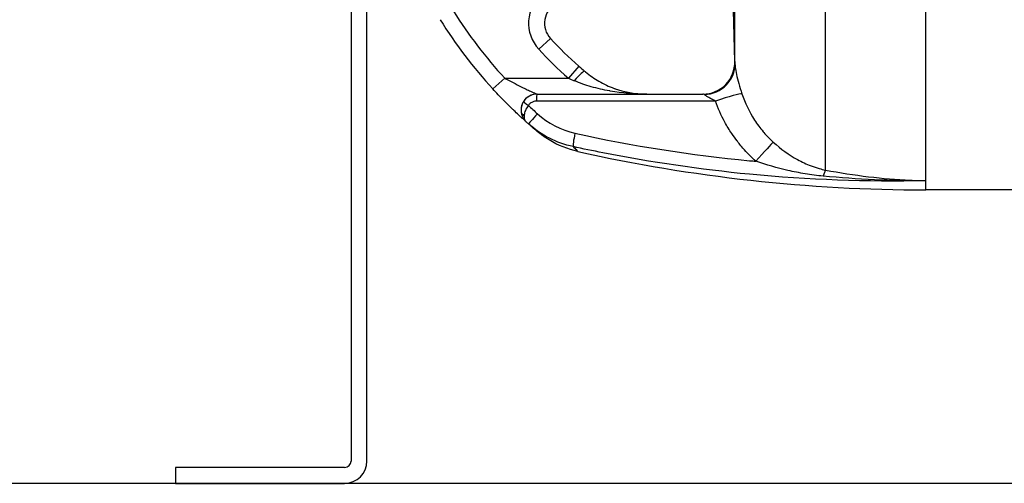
# Model space of a CAD drawing. Header units: millimetres. Extents: x 0 to 8400, y 0 to 5940.
# Tile 27 of 54: x 880 to 1189, y 3593 to 3738. Entities that reach past the tile are written whole.
import ezdxf

# ---------------------------------------------------------------- set-up
doc = ezdxf.new("R2010")
doc.units = ezdxf.units.MM
doc.header["$LTSCALE"] = 20
doc.layers.add('02-LINIE-035', color=2, linetype='CONTINUOUS')
doc.layers.add('03-LINIE-050', color=3, linetype='CONTINUOUS')

msp = doc.modelspace()

# ---------------------------------------------------------------- linework, layer by layer
at = {"layer": '02-LINIE-035'}
for p, q in [((1132.78, 3691.34), (1132.78, 3944.92)), ((1104.44, 3724.67), (1104.44, 3911.59)), ((984.19, 3868.13), (984.19, 3600.13)), ((989.19, 3600.13), (989.19, 3868.13)), ((1103.07, 3772.59), (1104.31, 3725.34)), ((1164.19, 3688), (1164.19, 3761.5)), ((1046.65, 3732.62), (1042.98, 3729.23)), ((1104.39, 3725.39), (1104.31, 3725.4)), ((1055.58, 3723.87), (1052.26, 3720.13)), ((1028.64, 3716.75), (1032.32, 3720.13)), ((1032.32, 3720.13), (1052.26, 3720.13)), ((1042.44, 3715.13), (1042.45, 3715.13)), ((1042.45, 3715.13), (1094.4, 3715.13)), ((1164.19, 3685.13), (1164.19, 3688)), ((1198.31, 3685.13), (1164.19, 3685.13)), ((929.19, 3598.13), (929.19, 3593.13)), ((982.19, 3598.13), (929.19, 3598.13)), ((929.19, 3593.13), (982.19, 3593.13))]:
    msp.add_line(p, q, dxfattribs=at)
for centre, radius, start, end in [((1051.79, 3737.37), 12, 129.8488, 222.7389), ((1139.19, 3818.13), 145, 212.0754, 222.5211), ((1051.79, 3737.37), 7, 118.8325, 222.7389), ((1139.19, 3818.13), 150, 212.0754, 222.5211), ((1139.19, 3818.13), 126, 222.7389, 228.4253), ((1139.19, 3818.13), 131, 222.7389, 228.4253), ((1042.44, 3710.13), 5, 90, 180.9252), ((1164.19, 4185.13), 500, 257.4174, 270), ((982.19, 3600.13), 7, 270, 0), ((982.19, 3600.13), 2, 270, 0)]:
    msp.add_arc(centre, radius, start, end, dxfattribs=at)
for centre, major_axis, ratio, start_param, end_param in [((1094.4, 3725.13), (0, -10), 0.999978, 0, 1.596108), ((1054.12, 3718.52), (3.25, 3.8), 0.105656, 0, 1.44771), ((1094.44, 3724.42), (9.99, 0.46), 0.941438, 4.704327, 6.260479), ((1060.14, 3721.39), (-23.96, 9.36), 0.162972, 1.299884, 1.380622), ((1042.45, 3713.13), (0, 2), 0.105084, 0, 1.673623), ((1097.28, 3711.92), (9.44, 3.3), 0.061815, 0.116703, 1.438231), ((1039.95, 3711.8), (-1.66, 1.12), 0.145795, 0.008816, 1.542827), ((1141.08, 3819.12), (67.28, -131.55), 0.999934, 5.054648, 5.080664), ((1039.47, 3709.74), (-1.98, -0.26), 0.601883, 0, 0.942653), ((1042.79, 3710.96), (-3.91, -4.24), 0.861739, 5.660318, 5.721192), ((1039.5, 3709.55), (-1.96, -0.39), 0.620947, 0, 0.865115), ((1042.92, 3710.84), (-3.93, -4.22), 0.529098, 5.661266, 5.722081), ((1043.1, 3709.55), (-3.31, -3.74), 0.004968, 4.865162, 6.283185), ((1139.17, 3818.12), (-72.6, 131.25), 0.999897, 1.904208, 1.911943), ((1054.85, 3703.51), (-1.06, -4.89), 0.076337, 4.85735, 6.145479), ((1109.95, 3692.78), (6.63, 7.48), 0.0082, 0.211435, 1.403277), ((1131.11, 3681.75), (1.88, 9.82), 0.074371, 0.232232, 0.687786)]:
    msp.add_ellipse(centre, major_axis=major_axis, ratio=ratio, start_param=start_param, end_param=end_param, dxfattribs=at)
for points in [[(1104.39, 3725.39), (1104.4, 3725.39), (1104.42, 3725.15), (1104.44, 3724.67)], [(1055.58, 3723.87), (1056.17, 3723.35), (1056.77, 3722.83), (1057.36, 3722.32)], [(1057.36, 3722.32), (1057.45, 3722.25), (1057.54, 3722.17), (1057.63, 3722.1)], [(1042.45, 3715.13), (1040.8, 3715.13), (1039.21, 3714.29), (1038.29, 3712.92)], [(1094.8, 3715.02), (1094.66, 3715.09), (1094.53, 3715.13), (1094.4, 3715.13)], [(1042.58, 3708.99), (1045.93, 3705.99), (1049.94, 3703.85), (1054.33, 3702.88)], [(1053.75, 3698.68), (1048.55, 3699.79), (1043.77, 3702.27), (1039.79, 3705.8)], [(1041.75, 3704.09), (1041.54, 3704.28), (1041.26, 3704.51), (1040.95, 3704.78)], [(1041.74, 3704.11), (1041.53, 3704.28), (1041.28, 3704.49), (1041, 3704.74)], [(1055.27, 3697.14), (1055.27, 3697.14), (1055.27, 3697.14), (1055.27, 3697.14)], [(1164.19, 3688), (1153.49, 3687.92), (1142.77, 3688.41), (1132.1, 3689.43)]]:
    msp.add_open_spline(points, degree=3, dxfattribs=at)
for points, knots in [([(1104.44, 3724.67), (1104.47, 3724.17), (1104.57, 3723.07), (1104.93, 3721.33), (1105.29, 3719.59), (1105.92, 3717.37), (1106.63, 3715.26)], [0, 0, 0, 0, 0.5, 0.5, 0.5, 1, 1, 1, 1]), ([(1032.32, 3720.13), (1033.41, 3719.54), (1034.48, 3718.98), (1035.56, 3718.43), (1036.41, 3717.99), (1037.27, 3717.56), (1038.1, 3717.16), (1038.29, 3717.07), (1038.49, 3716.97), (1038.68, 3716.88), (1039.16, 3716.65), (1039.63, 3716.42), (1040.09, 3716.21), (1040.33, 3716.1), (1040.57, 3715.99), (1040.79, 3715.88), (1040.96, 3715.8), (1041.13, 3715.73), (1041.28, 3715.66), (1041.51, 3715.55), (1041.73, 3715.46), (1041.91, 3715.37), (1041.99, 3715.34), (1042.06, 3715.3), (1042.13, 3715.27), (1042.32, 3715.19), (1042.44, 3715.13), (1042.44, 3715.13)], [0, 0, 0, 0, 0.279238, 0.279238, 0.279238, 0.5, 0.5, 0.5, 0.552002, 0.552002, 0.552002, 0.681286, 0.681286, 0.681286, 0.75, 0.75, 0.75, 0.800923, 0.800923, 0.800923, 0.875, 0.875, 0.875, 0.906681, 0.906681, 0.906681, 1, 1, 1, 1]), ([(1076.85, 3715.13), (1073.02, 3715.13), (1069.17, 3715.44), (1065.37, 3716.1), (1065.28, 3716.12), (1065.2, 3716.13), (1065.12, 3716.15), (1063.23, 3716.48), (1061.33, 3716.91), (1059.45, 3717.45), (1057.64, 3717.97), (1055.87, 3718.58), (1054.12, 3719.33)], [0, 0, 0, 0, 0.5, 0.5, 0.5, 0.510879, 0.510879, 0.510879, 0.760128, 0.760128, 0.760128, 1, 1, 1, 1]), ([(1057.63, 3722.1), (1058.97, 3720.98), (1060.39, 3720), (1063.38, 3718.27), (1064.98, 3717.53), (1066.58, 3716.95)], [0, 0, 0, 0, 0.529178, 0.529178, 1.103805, 1.103805, 1.103805, 1.103805]), ([(1038.92, 3706.58), (1038.88, 3706.61), (1038.83, 3706.65), (1038.78, 3706.7), (1038.57, 3706.89), (1038.27, 3707.16), (1037.91, 3707.49), (1037.69, 3707.69), (1037.46, 3707.9), (1037.21, 3708.13), (1037.04, 3708.29), (1036.86, 3708.46), (1036.67, 3708.64), (1036.21, 3709.07), (1035.72, 3709.53), (1035.21, 3710.02), (1035.01, 3710.22), (1034.8, 3710.42), (1034.59, 3710.62), (1033.75, 3711.44), (1032.87, 3712.32), (1031.98, 3713.22), (1030.87, 3714.36), (1029.76, 3715.54), (1028.64, 3716.75)], [0, 0, 0, 0, 0.03379, 0.03379, 0.03379, 0.169557, 0.169557, 0.169557, 0.25, 0.25, 0.25, 0.306466, 0.306466, 0.306466, 0.444259, 0.444259, 0.444259, 0.5, 0.5, 0.5, 0.721826, 0.721826, 0.721826, 1, 1, 1, 1]), ([(1066.58, 3716.95), (1066.65, 3716.92), (1066.72, 3716.89), (1066.79, 3716.87), (1066.83, 3716.86), (1066.86, 3716.85), (1066.89, 3716.83), (1066.91, 3716.83), (1066.94, 3716.82), (1066.96, 3716.81)], [0.4841756, 0.4841756, 0.4841756, 0.4841756, 0.49512044, 0.49512044, 0.49512044, 0.5, 0.5, 0.5, 0.50377446, 0.50377446, 0.50377446, 0.50377446]), ([(1066.96, 3716.81), (1069.66, 3715.87), (1072.37, 3715.34), (1075.7, 3715.15), (1076.27, 3715.13), (1076.85, 3715.13)], [0, 0, 0, 0, 0.967435, 0.967435, 1.166742, 1.166742, 1.166742, 1.166742]), ([(1098.33, 3712.93), (1097.89, 3713.14), (1097.47, 3713.36), (1097.05, 3713.59), (1096.7, 3713.78), (1096.35, 3713.98), (1096.03, 3714.18), (1096.02, 3714.19), (1096.02, 3714.19), (1096.01, 3714.2), (1095.75, 3714.36), (1095.5, 3714.53), (1095.29, 3714.68), (1095.28, 3714.69), (1095.28, 3714.69), (1095.27, 3714.69), (1095.09, 3714.82), (1094.94, 3714.94), (1094.8, 3715.02)], [0, 0, 0, 0, 0.315553, 0.315553, 0.315553, 0.583864, 0.583864, 0.583864, 0.589444, 0.589444, 0.589444, 0.809999, 0.809999, 0.809999, 0.814148, 0.814148, 0.814148, 1, 1, 1, 1]), ([(1106.63, 3715.26), (1107.62, 3712.36), (1108.93, 3709.6), (1110.59, 3707.02), (1111, 3706.38), (1111.43, 3705.75), (1111.88, 3705.14), (1112.33, 3704.53), (1112.79, 3703.94), (1113.28, 3703.36), (1113.36, 3703.27), (1113.43, 3703.18), (1113.51, 3703.1), (1114.41, 3702.05), (1115.39, 3701.05), (1116.43, 3700.11)], [0, 0, 0, 0, 0.504061, 0.504061, 0.504061, 0.628889, 0.628889, 0.628889, 0.753092, 0.753092, 0.753092, 0.772384, 0.772384, 0.772384, 1, 1, 1, 1]), ([(1038.29, 3712.92), (1037.93, 3712.38), (1037.68, 3711.78), (1037.55, 3711.17), (1037.43, 3710.6), (1037.41, 3710.03), (1037.48, 3709.48)], [0, 0, 0, 0, 0.517352, 0.517352, 0.517352, 1, 1, 1, 1]), ([(1039.74, 3711.59), (1039.35, 3711.08), (1039.04, 3710.55), (1038.81, 3710.02), (1038.6, 3709.53), (1038.48, 3709.06), (1038.43, 3708.62)], [0, 0, 0, 0, 0.517979, 0.517979, 0.517979, 1, 1, 1, 1]), ([(1042.24, 3712.93), (1041.9, 3712.93), (1041.56, 3712.87), (1041.24, 3712.76), (1040.92, 3712.64), (1040.62, 3712.47), (1040.35, 3712.26), (1040.12, 3712.07), (1039.91, 3711.84), (1039.74, 3711.59)], [0, 0, 0, 0, 0.346227, 0.346227, 0.346227, 0.692595, 0.692595, 0.692595, 1, 1, 1, 1]), ([(1098.33, 3712.93), (1092.44, 3712.93), (1086.55, 3712.93), (1067.85, 3712.93), (1055.05, 3712.93), (1042.24, 3712.93)], [0, 0, 0, 0, 0.315066, 0.315066, 1, 1, 1, 1]), ([(1105.2, 3700.36), (1105.17, 3700.39), (1105.14, 3700.43), (1105.12, 3700.46), (1104.53, 3701.21), (1103.98, 3701.98), (1103.44, 3702.77), (1102.66, 3703.94), (1101.93, 3705.14), (1101.26, 3706.37), (1100.11, 3708.47), (1099.14, 3710.66), (1098.33, 3712.93)], [0, 0, 0, 0, 0.009223, 0.009223, 0.009223, 0.207241, 0.207241, 0.207241, 0.5, 0.5, 0.5, 1, 1, 1, 1]), ([(1037.54, 3709.17), (1037.61, 3708.77), (1037.73, 3708.38), (1037.89, 3708.04), (1038.03, 3707.71), (1038.2, 3707.41), (1038.4, 3707.15), (1038.48, 3707.04), (1038.57, 3706.93), (1038.66, 3706.83), (1038.71, 3706.78), (1038.75, 3706.74), (1038.79, 3706.69), (1038.81, 3706.67), (1038.84, 3706.65), (1038.86, 3706.63), (1038.87, 3706.62), (1038.88, 3706.61), (1038.89, 3706.6), (1038.89, 3706.6), (1038.9, 3706.59), (1038.9, 3706.59), (1038.91, 3706.59), (1038.91, 3706.58), (1038.91, 3706.58), (1038.91, 3706.58), (1038.92, 3706.58), (1038.92, 3706.58)], [0, 0, 0, 0, 0.372379, 0.372379, 0.372379, 0.720983, 0.720983, 0.720983, 0.867591, 0.867591, 0.867591, 0.935969, 0.935969, 0.935969, 0.968822, 0.968822, 0.968822, 0.98477, 0.98477, 0.98477, 0.992543, 0.992543, 0.992543, 0.995838, 0.995838, 0.995838, 1, 1, 1, 1]), ([(1038.41, 3708.37), (1038.39, 3708.06), (1038.41, 3707.78), (1038.45, 3707.53), (1038.53, 3707.11), (1038.69, 3706.79), (1038.92, 3706.58)], [0, 0, 0, 0, 0.3773337, 0.3773337, 0.3773337, 0.9999323, 0.9999323, 0.9999323, 0.9999323]), ([(1040.95, 3704.78), (1040.74, 3704.96), (1040.51, 3705.16), (1040.27, 3705.38), (1040.12, 3705.51), (1039.95, 3705.65), (1039.79, 3705.8)], [0.8695476, 0.8695476, 0.8695476, 0.8695476, 0.9491267, 0.9491267, 0.9491267, 1, 1, 1, 1]), ([(1042.28, 3703.64), (1042.17, 3703.74), (1041.99, 3703.89), (1041.75, 3704.09), (1041.75, 3704.09), (1041.75, 3704.09), (1041.75, 3704.09)], [0.6236244, 0.6236244, 0.6236244, 0.6236244, 0.7499587, 0.7499587, 0.7499587, 0.7499773, 0.7499773, 0.7499773, 0.7499773]), ([(1055.27, 3697.14), (1052.11, 3697.85), (1049.02, 3699.09), (1045.55, 3701.19), (1044.87, 3701.64), (1043.88, 3702.36), (1043.55, 3702.61), (1043.11, 3702.96), (1042.99, 3703.05), (1042.83, 3703.19), (1042.78, 3703.22), (1042.71, 3703.29), (1042.67, 3703.31), (1042.63, 3703.35), (1042.62, 3703.35), (1042.61, 3703.37), (1042.6, 3703.37), (1042.59, 3703.38), (1042.59, 3703.39), (1042.57, 3703.4), (1042.57, 3703.4), (1042.53, 3703.43), (1042.53, 3703.43), (1042.52, 3703.44), (1042.51, 3703.45), (1042.47, 3703.48), (1042.44, 3703.5), (1042.37, 3703.57), (1042.33, 3703.6), (1042.28, 3703.64)], [0, 0, 0, 0, 0.972334, 0.972334, 1.216488, 1.216488, 1.339477, 1.339477, 1.38559, 1.38559, 1.402885, 1.402885, 1.415887, 1.415887, 1.418895, 1.418895, 1.421915, 1.421915, 1.424944, 1.424944, 1.431049, 1.431049, 1.479644, 1.479644, 1.527643, 1.527643, 1.671653, 1.671653, 1.816613, 1.816613, 1.816613, 1.816613]), ([(1054.33, 3702.88), (1072.43, 3698.89), (1090.67, 3696.05), (1109.01, 3694.27), (1109.68, 3694.21), (1110.34, 3694.15), (1111, 3694.08)], [0, 0, 0, 0, 0.965203, 0.965203, 0.965203, 1, 1, 1, 1]), ([(1053.75, 3698.68), (1054.12, 3698.3), (1054.43, 3697.98), (1054.67, 3697.74), (1055.07, 3697.34), (1055.27, 3697.14), (1055.27, 3697.14)], [0.000059, 0.000059, 0.000059, 0.000059, 0.1888474, 0.1888474, 0.1888474, 0.4998061, 0.4998061, 0.4998061, 0.4998061]), ([(1164.19, 3688), (1145.79, 3687.57), (1127.31, 3688.26), (1108.98, 3690.02), (1093.58, 3691.51), (1078.26, 3693.76), (1063.04, 3696.75), (1059.94, 3697.36), (1056.84, 3698.01), (1053.75, 3698.68)], [0, 0, 0, 0, 0.497038, 0.497038, 0.497038, 0.91486, 0.91486, 0.91486, 1, 1, 1, 1]), ([(1111, 3694.08), (1109.55, 3695.37), (1108.19, 3696.75), (1106.93, 3698.21), (1106.52, 3698.69), (1106.11, 3699.19), (1105.72, 3699.69), (1105.55, 3699.91), (1105.37, 3700.13), (1105.2, 3700.36)], [0, 0, 0, 0, 0.677989, 0.677989, 0.677989, 0.90028, 0.90028, 0.90028, 1, 1, 1, 1]), ([(1116.43, 3700.11), (1118.81, 3697.96), (1121.33, 3696.14), (1124.05, 3694.63), (1125.42, 3693.88), (1126.83, 3693.21), (1128.28, 3692.65), (1129.12, 3692.33), (1129.97, 3692.05), (1130.84, 3691.8), (1131.48, 3691.63), (1132.12, 3691.47), (1132.78, 3691.34)], [0, 0, 0, 0, 0.5, 0.5, 0.5, 0.751514, 0.751514, 0.751514, 0.895882, 0.895882, 0.895882, 1, 1, 1, 1]), ([(1132.1, 3689.43), (1130.19, 3689.61), (1128.3, 3689.86), (1126.42, 3690.17), (1124.62, 3690.47), (1122.81, 3690.82), (1121.02, 3691.23), (1117.62, 3692), (1114.28, 3692.95), (1111, 3694.08)], [0, 0, 0, 0, 0.265918, 0.265918, 0.265918, 0.519268, 0.519268, 0.519268, 1, 1, 1, 1]), ([(1132.78, 3691.34), (1137.27, 3690.49), (1141.79, 3689.79), (1146.32, 3689.25), (1150.65, 3688.74), (1154.99, 3688.38), (1159.34, 3688.17), (1160.96, 3688.09), (1162.58, 3688.04), (1164.19, 3688)], [0, 0, 0, 0, 0.4325445, 0.4325445, 0.4325445, 0.8463181, 0.8463181, 0.8463181, 1, 1, 1, 1])]:
    msp.add_open_spline(points, degree=3, knots=knots, dxfattribs=at)
at = {"layer": '03-LINIE-050'}
msp.add_line((2328.26, 3593.13), (715.59, 3593.13), dxfattribs=at)

doc.saveas('drawing.dxf')
